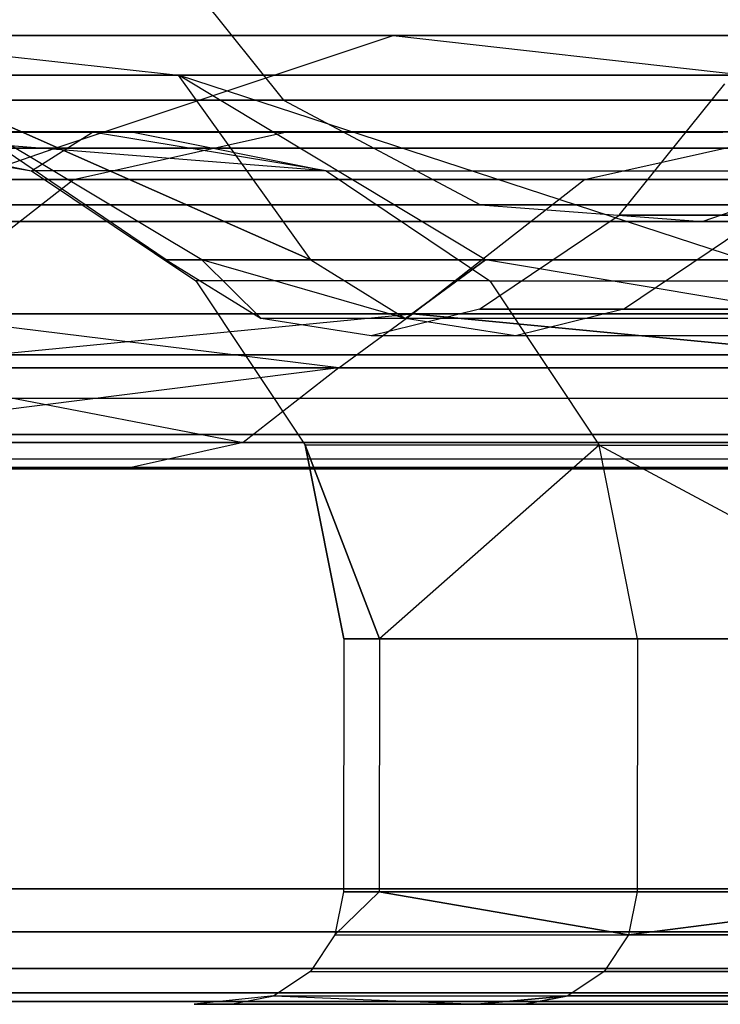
# Model space of a CAD drawing. Extents: x -172 to 172, y -29 to 28.
# Tile 9 of 256: x -163.52 to -162.27, y -7.51 to -5.76. Entities that reach past the tile are written whole.
import ezdxf

# ---------------------------------------------------------------- set-up
doc = ezdxf.new("R2010")
doc.units = 0
doc.header["$LTSCALE"] = 25.4
doc.layers.get('0').update_dxf_attribs({"linetype": 'CONTINUOUS'})

# ---------------------------------------------------------------- blocks, each defined once
blk = doc.blocks.new('RYFLO_AURA_STL')
at = {"color": 0}
for p, q in [((-163.2968, -5.5895, -1211.0632), (-163.0468, -5.9011, -1211.1125)), ((-163.2968, -5.5895, -1211.0632), (-163.0468, -5.9011, -1211.1125)), ((-163.2968, -5.5895, -1275.437), (-163.0468, -5.9011, -1275.3877)), ((-163.2968, -5.5895, -1275.437), (-163.0468, -5.9011, -1275.3877)), ((-162.8519, -5.7862, -1220.4653), (-163.8664, -5.7862, -1229.551)), ((-163.8664, -5.7862, -1229.551), (-163.2337, -5.8567, -1229.6039)), ((-163.8664, -5.7862, -1229.551), (-163.2337, -5.8567, -1229.6039)), ((-163.8664, -5.7862, -1256.9492), (-163.2337, -5.8567, -1256.8964)), ((-163.8664, -5.7862, -1256.9492), (-163.2337, -5.8567, -1256.8964)), ((-163.8664, -5.7862, -1256.9492), (-162.8519, -5.7862, -1266.0349)), ((-162.8519, -5.7862, -1220.4653), (-163.8664, -5.7862, -1229.551)), ((-163.8664, -5.7862, -1256.9492), (-162.8519, -5.7862, -1266.0349)), ((-163.4527, -5.9863, -1220.3813), (-162.8519, -5.7862, -1220.4653)), ((-163.4527, -5.9863, -1220.3813), (-162.8519, -5.7862, -1220.4653)), ((-163.4527, -5.9863, -1266.1189), (-162.8519, -5.7862, -1266.0349)), ((-163.4527, -5.9863, -1266.1189), (-162.8519, -5.7862, -1266.0349)), ((-161.3339, -5.7862, -1211.4502), (-162.8519, -5.7862, -1220.4653)), ((-162.8519, -5.7862, -1220.4653), (-162.223, -5.8567, -1220.5533)), ((-162.8519, -5.7862, -1220.4653), (-162.223, -5.8567, -1220.5533)), ((-162.8519, -5.7862, -1266.0349), (-162.223, -5.8567, -1265.9469)), ((-162.8519, -5.7862, -1266.0349), (-162.223, -5.8567, -1265.9469)), ((-162.8519, -5.7862, -1266.0349), (-161.3339, -5.7862, -1275.05)), ((-161.3339, -5.7862, -1211.4502), (-162.8519, -5.7862, -1220.4653)), ((-162.8519, -5.7862, -1266.0349), (-161.3339, -5.7862, -1275.05)), ((-162.9983, -6.1851, -1252.4039), (-163.7398, -5.8567, -1247.8036)), ((-163.7398, -5.8567, -1247.8036), (-163.2337, -5.8567, -1256.8964)), ((-163.2337, -5.8567, -1229.6039), (-163.7398, -5.8567, -1238.6967)), ((-163.7398, -5.8567, -1238.6967), (-162.9983, -6.1851, -1234.0963)), ((-163.192, -6.1851, -1247.7883), (-163.7398, -5.8567, -1247.8036)), ((-162.9983, -6.1851, -1252.4039), (-163.7398, -5.8567, -1247.8036)), ((-163.192, -6.1851, -1247.7883), (-163.7398, -5.8567, -1247.8036)), ((-163.2551, -6.1851, -1243.2501), (-163.7398, -5.8567, -1247.8036)), ((-163.2551, -6.1851, -1243.2501), (-163.7398, -5.8567, -1247.8036)), ((-163.2551, -6.1851, -1243.2501), (-163.7398, -5.8567, -1238.6967)), ((-163.2551, -6.1851, -1243.2501), (-163.7398, -5.8567, -1238.6967)), ((-163.192, -6.1851, -1238.7119), (-163.7398, -5.8567, -1238.6967)), ((-163.192, -6.1851, -1238.7119), (-163.7398, -5.8567, -1238.6967)), ((-163.7398, -5.8567, -1238.6967), (-162.9983, -6.1851, -1234.0963)), ((-163.2337, -5.8567, -1229.6039), (-163.7398, -5.8567, -1238.6967)), ((-163.7398, -5.8567, -1247.8036), (-163.2337, -5.8567, -1256.8964)), ((-162.2286, -6.1851, -1261.5289), (-163.2337, -5.8567, -1256.8964)), ((-163.2337, -5.8567, -1256.8964), (-162.223, -5.8567, -1265.9469)), ((-162.6876, -6.1851, -1256.8507), (-163.2337, -5.8567, -1256.8964)), ((-162.2286, -6.1851, -1261.5289), (-163.2337, -5.8567, -1256.8964)), ((-162.6876, -6.1851, -1256.8507), (-163.2337, -5.8567, -1256.8964)), ((-162.9983, -6.1851, -1252.4039), (-163.2337, -5.8567, -1256.8964)), ((-162.9983, -6.1851, -1252.4039), (-163.2337, -5.8567, -1256.8964)), ((-162.9983, -6.1851, -1234.0963), (-163.2337, -5.8567, -1229.6039)), ((-162.6876, -6.1851, -1229.6495), (-163.2337, -5.8567, -1229.6039)), ((-162.9983, -6.1851, -1234.0963), (-163.2337, -5.8567, -1229.6039)), ((-162.6876, -6.1851, -1229.6495), (-163.2337, -5.8567, -1229.6039)), ((-162.2286, -6.1851, -1224.9713), (-163.2337, -5.8567, -1229.6039)), ((-162.2286, -6.1851, -1224.9713), (-163.2337, -5.8567, -1229.6039)), ((-162.223, -5.8567, -1220.5533), (-163.2337, -5.8567, -1229.6039)), ((-162.223, -5.8567, -1220.5533), (-163.2337, -5.8567, -1229.6039)), ((-163.2337, -5.8567, -1256.8964), (-162.223, -5.8567, -1265.9469)), ((-162.4503, -6.1053, -1243.2501), (-162.2626, -5.8721, -1243.2501)), ((-162.4503, -6.1053, -1243.2501), (-162.2626, -5.8721, -1243.2501)), ((-163.0468, -5.9011, -1211.1125), (-164.5808, -5.9011, -1220.2235)), ((-164.5808, -5.9011, -1266.2767), (-163.0468, -5.9011, -1275.3877)), ((-163.0468, -5.9011, -1211.1125), (-164.5808, -5.9011, -1220.2235)), ((-164.5808, -5.9011, -1266.2767), (-163.0468, -5.9011, -1275.3877)), ((-161.0087, -5.9011, -1202.101), (-163.0468, -5.9011, -1211.1125)), ((-163.0468, -5.9011, -1211.1125), (-162.6965, -6.0869, -1211.1815)), ((-163.0468, -5.9011, -1211.1125), (-162.6965, -6.0869, -1211.1815)), ((-163.0468, -5.9011, -1275.3877), (-162.6965, -6.0869, -1275.3187)), ((-163.0468, -5.9011, -1275.3877), (-161.0087, -5.9011, -1284.3993)), ((-163.0468, -5.9011, -1275.3877), (-162.6965, -6.0869, -1275.3187)), ((-161.0087, -5.9011, -1202.101), (-163.0468, -5.9011, -1211.1125)), ((-163.0468, -5.9011, -1275.3877), (-161.0087, -5.9011, -1284.3993)), ((-163.9045, -5.9579, -1243.2501), (-163.4946, -6.0267, -1247.8787)), ((-163.9045, -5.9579, -1243.2501), (-163.4946, -6.0267, -1247.8787)), ((-163.9045, -5.9579, -1243.2501), (-163.4946, -6.0267, -1238.6216)), ((-163.9045, -5.9579, -1243.2501), (-163.4946, -6.0267, -1238.6216)), ((-163.8389, -5.9579, -1247.8884), (-163.3864, -5.9579, -1256.2723)), ((-163.3864, -5.9579, -1230.2279), (-163.8389, -5.9579, -1238.6118)), ((-163.8389, -5.9579, -1247.8884), (-163.3864, -5.9579, -1256.2723)), ((-163.8389, -5.9579, -1247.8884), (-163.4946, -6.0267, -1247.8787)), ((-162.9709, -6.0267, -1229.3793), (-163.8389, -5.9579, -1238.6118)), ((-163.3864, -5.9579, -1230.2279), (-163.8389, -5.9579, -1238.6118)), ((-163.8389, -5.9579, -1247.8884), (-163.4946, -6.0267, -1247.8787)), ((-163.8389, -5.9579, -1238.6118), (-163.4946, -6.0267, -1238.6216)), ((-163.8389, -5.9579, -1238.6118), (-163.4946, -6.0267, -1238.6216)), ((-162.9709, -6.0267, -1229.3793), (-163.8389, -5.9579, -1238.6118)), ((-163.6889, -5.9577, -1256.2965), (-163.0408, -5.9577, -1262.7938)), ((-163.0408, -5.9577, -1223.7064), (-163.6889, -5.9577, -1230.2037)), ((-163.0408, -5.9577, -1223.7064), (-163.6889, -5.9577, -1230.2037)), ((-163.6889, -5.9577, -1256.2965), (-163.0408, -5.9577, -1262.7938)), ((-163.4946, -6.0267, -1247.8787), (-163.3864, -5.9579, -1256.2723)), ((-163.4946, -6.0267, -1247.8787), (-163.3864, -5.9579, -1256.2723)), ((-163.4199, -6.0424, -1262.8394), (-163.0408, -5.9577, -1262.7938)), ((-163.4199, -6.0424, -1262.8394), (-163.0408, -5.9577, -1262.7938)), ((-163.4199, -6.0424, -1223.6609), (-163.0408, -5.9577, -1223.7064)), ((-163.4199, -6.0424, -1223.6609), (-163.0408, -5.9577, -1223.7064)), ((-163.3864, -5.9579, -1256.2723), (-163.314, -5.9579, -1257.1501)), ((-163.314, -5.9579, -1229.3501), (-163.3864, -5.9579, -1230.2279)), ((-163.314, -5.9579, -1229.3501), (-163.3864, -5.9579, -1230.2279)), ((-162.9709, -6.0267, -1229.3793), (-163.3864, -5.9579, -1230.2279)), ((-162.9709, -6.0267, -1229.3793), (-163.3864, -5.9579, -1230.2279)), ((-162.9709, -6.0267, -1257.121), (-163.3864, -5.9579, -1256.2723)), ((-162.9709, -6.0267, -1257.121), (-163.3864, -5.9579, -1256.2723)), ((-163.3864, -5.9579, -1256.2723), (-163.314, -5.9579, -1257.1501)), ((-163.314, -5.9579, -1257.1501), (-162.2661, -5.9579, -1266.3674)), ((-162.2661, -5.9579, -1220.1328), (-163.314, -5.9579, -1229.3501)), ((-163.314, -5.9579, -1229.3501), (-162.9709, -6.0267, -1229.3793)), ((-163.314, -5.9579, -1257.1501), (-162.2661, -5.9579, -1266.3674)), ((-163.314, -5.9579, -1257.1501), (-162.9709, -6.0267, -1257.121)), ((-163.314, -5.9579, -1257.1501), (-162.9709, -6.0267, -1257.121)), ((-163.314, -5.9579, -1229.3501), (-162.9709, -6.0267, -1229.3793)), ((-162.2661, -5.9579, -1220.1328), (-163.314, -5.9579, -1229.3501)), ((-163.0408, -5.9577, -1262.7938), (-162.1349, -5.9577, -1269.2604)), ((-162.1349, -5.9577, -1217.2399), (-163.0408, -5.9577, -1223.7064)), ((-162.1349, -5.9577, -1217.2399), (-163.0408, -5.9577, -1223.7064)), ((-163.0408, -5.9577, -1262.7938), (-162.1349, -5.9577, -1269.2604)), ((-162.5119, -6.0424, -1269.3208), (-162.1349, -5.9577, -1269.2604)), ((-162.5119, -6.0424, -1269.3208), (-162.1349, -5.9577, -1269.2604)), ((-162.5119, -6.0424, -1217.1794), (-162.1349, -5.9577, -1217.2399)), ((-162.5119, -6.0424, -1217.1794), (-162.1349, -5.9577, -1217.2399)), ((-164.471, -5.9863, -1229.5005), (-163.4527, -5.9863, -1220.3813)), ((-163.4527, -5.9863, -1266.1189), (-164.471, -5.9863, -1256.9998)), ((-164.471, -5.9863, -1229.5005), (-163.4527, -5.9863, -1220.3813)), ((-163.4527, -5.9863, -1266.1189), (-164.471, -5.9863, -1256.9998)), ((-163.8297, -6.117, -1220.3286), (-163.4527, -5.9863, -1220.3813)), ((-163.8297, -6.117, -1220.3286), (-163.4527, -5.9863, -1220.3813)), ((-163.8297, -6.117, -1266.1716), (-163.4527, -5.9863, -1266.1189)), ((-163.8297, -6.117, -1266.1716), (-163.4527, -5.9863, -1266.1189)), ((-163.4527, -5.9863, -1220.3813), (-161.9292, -5.9863, -1211.3328)), ((-161.9292, -5.9863, -1275.1675), (-163.4527, -5.9863, -1266.1189)), ((-163.4527, -5.9863, -1220.3813), (-161.9292, -5.9863, -1211.3328)), ((-161.9292, -5.9863, -1275.1675), (-163.4527, -5.9863, -1266.1189)), ((-162.3027, -6.117, -1211.2592), (-161.9292, -5.9863, -1211.3328)), ((-162.3027, -6.117, -1211.2592), (-161.9292, -5.9863, -1211.3328)), ((-162.3027, -6.117, -1275.2411), (-161.9292, -5.9863, -1275.1675)), ((-162.3027, -6.117, -1275.2411), (-161.9292, -5.9863, -1275.1675)), ((-162.9709, -6.0267, -1257.121), (-163.4946, -6.0267, -1247.8787)), ((-163.4946, -6.0267, -1247.8787), (-163.2029, -6.222, -1247.8705)), ((-162.9709, -6.0267, -1257.121), (-163.4946, -6.0267, -1247.8787)), ((-163.4946, -6.0267, -1238.6216), (-163.4946, -6.0267, -1247.8787)), ((-163.4946, -6.0267, -1238.6216), (-163.4946, -6.0267, -1247.8787)), ((-163.4946, -6.0267, -1238.6216), (-163.2029, -6.222, -1238.6298)), ((-163.4946, -6.0267, -1247.8787), (-163.2029, -6.222, -1247.8705)), ((-162.9709, -6.0267, -1229.3793), (-163.4946, -6.0267, -1238.6216)), ((-162.9709, -6.0267, -1229.3793), (-163.4946, -6.0267, -1238.6216)), ((-163.4946, -6.0267, -1238.6216), (-163.2029, -6.222, -1238.6298)), ((-162.9709, -6.0267, -1257.121), (-161.9251, -6.0267, -1266.3188)), ((-162.9709, -6.0267, -1257.121), (-161.9251, -6.0267, -1266.3188)), ((-162.9709, -6.0267, -1257.121), (-162.6801, -6.222, -1257.0962)), ((-162.9709, -6.0267, -1257.121), (-162.6801, -6.222, -1257.0962)), ((-162.9709, -6.0267, -1229.3793), (-162.6801, -6.222, -1229.4041)), ((-162.9709, -6.0267, -1229.3793), (-162.6801, -6.222, -1229.4041)), ((-162.9709, -6.0267, -1229.3793), (-161.9251, -6.0267, -1220.1814)), ((-162.9709, -6.0267, -1229.3793), (-161.9251, -6.0267, -1220.1814)), ((-164.0695, -6.0424, -1256.3268), (-163.4199, -6.0424, -1262.8394)), ((-163.4199, -6.0424, -1223.6609), (-164.0695, -6.0424, -1230.1735)), ((-164.0695, -6.0424, -1256.3268), (-163.4199, -6.0424, -1262.8394)), ((-163.4199, -6.0424, -1223.6609), (-164.0695, -6.0424, -1230.1735)), ((-163.7275, -6.281, -1262.8762), (-163.4199, -6.0424, -1262.8394)), ((-163.7275, -6.281, -1262.8762), (-163.4199, -6.0424, -1262.8394)), ((-163.7275, -6.281, -1223.624), (-163.4199, -6.0424, -1223.6609)), ((-163.7275, -6.281, -1223.624), (-163.4199, -6.0424, -1223.6609)), ((-163.4199, -6.0424, -1262.8394), (-162.5119, -6.0424, -1269.3208)), ((-162.5119, -6.0424, -1217.1794), (-163.4199, -6.0424, -1223.6609)), ((-163.4199, -6.0424, -1262.8394), (-162.5119, -6.0424, -1269.3208)), ((-162.5119, -6.0424, -1217.1794), (-163.4199, -6.0424, -1223.6609)), ((-162.8178, -6.281, -1269.3699), (-162.5119, -6.0424, -1269.3208)), ((-162.8178, -6.281, -1269.3699), (-162.5119, -6.0424, -1269.3208)), ((-162.8178, -6.281, -1217.1304), (-162.5119, -6.0424, -1217.1794)), ((-162.8178, -6.281, -1217.1304), (-162.5119, -6.0424, -1217.1794)), ((-162.5119, -6.0424, -1269.3208), (-161.3469, -6.0424, -1275.7611)), ((-161.3469, -6.0424, -1210.7391), (-162.5119, -6.0424, -1217.1794)), ((-162.5119, -6.0424, -1269.3208), (-161.3469, -6.0424, -1275.7611)), ((-161.3469, -6.0424, -1210.7391), (-162.5119, -6.0424, -1217.1794)), ((-162.6965, -6.0869, -1211.1815), (-164.2272, -6.0869, -1220.2729)), ((-164.2272, -6.0869, -1266.2273), (-162.6965, -6.0869, -1275.3187)), ((-162.6965, -6.0869, -1211.1815), (-164.2272, -6.0869, -1220.2729)), ((-164.2272, -6.0869, -1266.2273), (-162.6965, -6.0869, -1275.3187)), ((-160.6628, -6.0869, -1202.1893), (-162.6965, -6.0869, -1211.1815)), ((-162.6965, -6.0869, -1211.1815), (-162.3027, -6.117, -1211.2592)), ((-162.6965, -6.0869, -1211.1815), (-162.3027, -6.117, -1211.2592)), ((-162.6965, -6.0869, -1275.3187), (-162.3027, -6.117, -1275.2411)), ((-162.6965, -6.0869, -1275.3187), (-160.6628, -6.0869, -1284.3109)), ((-162.6965, -6.0869, -1275.3187), (-162.3027, -6.117, -1275.2411)), ((-160.6628, -6.0869, -1202.1893), (-162.6965, -6.0869, -1211.1815)), ((-162.6965, -6.0869, -1275.3187), (-160.6628, -6.0869, -1284.3109)), ((-162.6986, -6.2726, -1243.2501), (-162.4503, -6.1053, -1243.2501)), ((-162.6986, -6.2726, -1243.2501), (-162.4503, -6.1053, -1243.2501)), ((-162.1947, -6.1053, -1234.1415), (-162.4503, -6.1053, -1243.2501)), ((-162.4503, -6.1053, -1243.2501), (-162.1947, -6.1053, -1252.3588)), ((-162.1947, -6.1053, -1234.1415), (-162.4503, -6.1053, -1243.2501)), ((-162.4503, -6.1053, -1243.2501), (-162.1947, -6.1053, -1252.3588)), ((-162.4427, -6.2726, -1234.1276), (-162.1947, -6.1053, -1234.1415)), ((-162.4427, -6.2726, -1234.1276), (-162.1947, -6.1053, -1234.1415)), ((-162.4427, -6.2726, -1252.3727), (-162.1947, -6.1053, -1252.3588)), ((-162.4427, -6.2726, -1252.3727), (-162.1947, -6.1053, -1252.3588)), ((-162.3027, -6.117, -1211.2592), (-163.8297, -6.117, -1220.3286)), ((-163.8297, -6.117, -1266.1716), (-162.3027, -6.117, -1275.2411)), ((-162.3027, -6.117, -1211.2592), (-163.8297, -6.117, -1220.3286)), ((-163.8297, -6.117, -1266.1716), (-162.3027, -6.117, -1275.2411)), ((-160.274, -6.117, -1202.2887), (-162.3027, -6.117, -1211.2592)), ((-162.3027, -6.117, -1275.2411), (-160.274, -6.117, -1284.2115)), ((-160.274, -6.117, -1202.2887), (-162.3027, -6.117, -1211.2592)), ((-162.3027, -6.117, -1275.2411), (-160.274, -6.117, -1284.2115)), ((-163.192, -6.1851, -1247.7883), (-163.2551, -6.1851, -1243.2501)), ((-163.2551, -6.1851, -1243.2501), (-163.192, -6.1851, -1238.7119)), ((-163.2551, -6.1851, -1243.2501), (-163.192, -6.1851, -1238.7119)), ((-163.2551, -6.1851, -1243.2501), (-163.0867, -6.2895, -1243.2501)), ((-163.192, -6.1851, -1247.7883), (-163.2551, -6.1851, -1243.2501)), ((-163.2551, -6.1851, -1243.2501), (-163.0867, -6.2895, -1243.2501)), ((-162.9983, -6.1851, -1252.4039), (-163.192, -6.1851, -1247.7883)), ((-163.192, -6.1851, -1238.7119), (-162.9983, -6.1851, -1234.0963)), ((-163.0867, -6.2895, -1243.2501), (-163.192, -6.1851, -1238.7119)), ((-162.9983, -6.1851, -1252.4039), (-163.192, -6.1851, -1247.7883)), ((-162.8301, -6.2895, -1252.3944), (-163.192, -6.1851, -1247.7883)), ((-163.192, -6.1851, -1247.7883), (-163.0867, -6.2895, -1243.2501)), ((-163.192, -6.1851, -1247.7883), (-163.0867, -6.2895, -1243.2501)), ((-162.8301, -6.2895, -1252.3944), (-163.192, -6.1851, -1247.7883)), ((-162.8301, -6.2895, -1234.1058), (-163.192, -6.1851, -1238.7119)), ((-163.0867, -6.2895, -1243.2501), (-163.192, -6.1851, -1238.7119)), ((-162.8301, -6.2895, -1234.1058), (-163.192, -6.1851, -1238.7119)), ((-163.192, -6.1851, -1238.7119), (-162.9983, -6.1851, -1234.0963)), ((-162.6876, -6.1851, -1256.8507), (-162.9983, -6.1851, -1252.4039)), ((-162.9983, -6.1851, -1234.0963), (-162.6876, -6.1851, -1229.6495)), ((-162.9983, -6.1851, -1234.0963), (-162.6876, -6.1851, -1229.6495)), ((-162.9983, -6.1851, -1234.0963), (-162.8301, -6.2895, -1234.1058)), ((-162.9983, -6.1851, -1252.4039), (-162.8301, -6.2895, -1252.3944)), ((-162.6876, -6.1851, -1256.8507), (-162.9983, -6.1851, -1252.4039)), ((-162.9983, -6.1851, -1252.4039), (-162.8301, -6.2895, -1252.3944)), ((-162.9983, -6.1851, -1234.0963), (-162.8301, -6.2895, -1234.1058)), ((-162.8301, -6.2895, -1234.1058), (-162.6876, -6.1851, -1229.6495)), ((-162.6876, -6.1851, -1256.8507), (-162.8301, -6.2895, -1252.3944)), ((-162.6876, -6.1851, -1256.8507), (-162.8301, -6.2895, -1252.3944)), ((-162.8301, -6.2895, -1234.1058), (-162.6876, -6.1851, -1229.6495)), ((-162.2286, -6.1851, -1261.5289), (-162.6876, -6.1851, -1256.8507)), ((-162.6876, -6.1851, -1229.6495), (-162.2286, -6.1851, -1224.9713)), ((-162.2286, -6.1851, -1261.5289), (-162.6876, -6.1851, -1256.8507)), ((-162.0612, -6.2895, -1261.51), (-162.6876, -6.1851, -1256.8507)), ((-162.0612, -6.2895, -1261.51), (-162.6876, -6.1851, -1256.8507)), ((-162.0612, -6.2895, -1224.9902), (-162.6876, -6.1851, -1229.6495)), ((-162.0612, -6.2895, -1224.9902), (-162.6876, -6.1851, -1229.6495)), ((-162.6876, -6.1851, -1229.6495), (-162.2286, -6.1851, -1224.9713)), ((-162.6801, -6.222, -1257.0962), (-163.2029, -6.222, -1247.8705)), ((-163.2029, -6.222, -1247.8705), (-163.0081, -6.5142, -1247.8649)), ((-162.6801, -6.222, -1257.0962), (-163.2029, -6.222, -1247.8705)), ((-163.2029, -6.222, -1238.6298), (-163.2029, -6.222, -1247.8705)), ((-163.2029, -6.222, -1238.6298), (-163.2029, -6.222, -1247.8705)), ((-163.2029, -6.222, -1238.6298), (-163.0081, -6.5142, -1238.6354)), ((-163.2029, -6.222, -1247.8705), (-163.0081, -6.5142, -1247.8649)), ((-162.6801, -6.222, -1229.4041), (-163.2029, -6.222, -1238.6298)), ((-162.6801, -6.222, -1229.4041), (-163.2029, -6.222, -1238.6298)), ((-163.2029, -6.222, -1238.6298), (-163.0081, -6.5142, -1238.6354)), ((-162.6801, -6.222, -1257.0962), (-161.6362, -6.222, -1266.2777)), ((-162.6801, -6.222, -1257.0962), (-161.6362, -6.222, -1266.2777)), ((-162.6801, -6.222, -1257.0962), (-162.486, -6.5142, -1257.0797)), ((-162.6801, -6.222, -1257.0962), (-162.486, -6.5142, -1257.0797)), ((-162.6801, -6.222, -1229.4041), (-162.486, -6.5142, -1229.4205)), ((-162.6801, -6.222, -1229.4041), (-162.486, -6.5142, -1229.4205)), ((-162.6801, -6.222, -1229.4041), (-161.6362, -6.222, -1220.2225)), ((-162.6801, -6.222, -1229.4041), (-161.6362, -6.222, -1220.2225)), ((-163.8072, -6.3772, -1223.6145), (-162.8178, -6.281, -1217.1304)), ((-163.8072, -6.3772, -1223.6145), (-162.8178, -6.281, -1217.1304)), ((-162.9487, -6.3772, -1269.0587), (-163.7275, -6.281, -1262.8762)), ((-163.7275, -6.281, -1262.8762), (-162.8178, -6.281, -1269.3699)), ((-162.9487, -6.3772, -1269.0587), (-163.7275, -6.281, -1262.8762)), ((-162.8178, -6.281, -1217.1304), (-163.7275, -6.281, -1223.624)), ((-163.7275, -6.281, -1262.8762), (-162.8178, -6.281, -1269.3699)), ((-162.8178, -6.281, -1217.1304), (-163.7275, -6.281, -1223.624)), ((-162.9487, -6.3772, -1269.0587), (-162.8178, -6.281, -1269.3699)), ((-162.9487, -6.3772, -1269.0587), (-162.8178, -6.281, -1269.3699)), ((-162.9487, -6.3772, -1217.4415), (-162.8178, -6.281, -1217.1304)), ((-162.9487, -6.3772, -1217.4415), (-162.8178, -6.281, -1217.1304)), ((-162.6986, -6.2726, -1243.2501), (-162.891, -6.3202, -1243.2501)), ((-162.6986, -6.2726, -1243.2501), (-162.891, -6.3202, -1243.2501)), ((-161.8098, -6.3772, -1275.4362), (-162.8178, -6.281, -1269.3699)), ((-162.8178, -6.281, -1269.3699), (-161.6507, -6.281, -1275.8223)), ((-161.8098, -6.3772, -1275.4362), (-162.8178, -6.281, -1269.3699)), ((-161.6507, -6.281, -1210.678), (-162.8178, -6.281, -1217.1304)), ((-162.8178, -6.281, -1217.1304), (-161.8098, -6.3772, -1211.0641)), ((-162.8178, -6.281, -1217.1304), (-161.8098, -6.3772, -1211.0641)), ((-162.8178, -6.281, -1269.3699), (-161.6507, -6.281, -1275.8223)), ((-161.6507, -6.281, -1210.678), (-162.8178, -6.281, -1217.1304)), ((-162.4427, -6.2726, -1252.3727), (-162.6986, -6.2726, -1243.2501)), ((-162.6986, -6.2726, -1243.2501), (-162.4427, -6.2726, -1234.1276)), ((-162.6986, -6.2726, -1243.2501), (-162.4427, -6.2726, -1234.1276)), ((-162.4427, -6.2726, -1252.3727), (-162.6986, -6.2726, -1243.2501)), ((-162.4427, -6.2726, -1252.3727), (-162.6347, -6.3202, -1252.3835)), ((-162.4427, -6.2726, -1252.3727), (-162.6347, -6.3202, -1252.3835)), ((-162.4427, -6.2726, -1234.1276), (-162.6347, -6.3202, -1234.1167)), ((-162.4427, -6.2726, -1234.1276), (-162.6347, -6.3202, -1234.1167)), ((-161.6756, -6.2726, -1261.4666), (-162.4427, -6.2726, -1252.3727)), ((-162.4427, -6.2726, -1234.1276), (-161.6756, -6.2726, -1225.0337)), ((-162.4427, -6.2726, -1234.1276), (-161.6756, -6.2726, -1225.0337)), ((-161.6756, -6.2726, -1261.4666), (-162.4427, -6.2726, -1252.3727)), ((-162.8301, -6.2895, -1252.3944), (-163.0867, -6.2895, -1243.2501)), ((-162.8301, -6.2895, -1252.3944), (-163.0867, -6.2895, -1243.2501)), ((-162.891, -6.3202, -1243.2501), (-163.0867, -6.2895, -1243.2501)), ((-162.8301, -6.2895, -1234.1058), (-163.0867, -6.2895, -1243.2501)), ((-162.891, -6.3202, -1243.2501), (-163.0867, -6.2895, -1243.2501)), ((-162.8301, -6.2895, -1234.1058), (-163.0867, -6.2895, -1243.2501)), ((-162.0612, -6.2895, -1261.51), (-162.8301, -6.2895, -1252.3944)), ((-162.0612, -6.2895, -1261.51), (-162.8301, -6.2895, -1252.3944)), ((-162.6347, -6.3202, -1252.3835), (-162.8301, -6.2895, -1252.3944)), ((-162.6347, -6.3202, -1252.3835), (-162.8301, -6.2895, -1252.3944)), ((-162.6347, -6.3202, -1234.1167), (-162.8301, -6.2895, -1234.1058)), ((-162.0612, -6.2895, -1224.9902), (-162.8301, -6.2895, -1234.1058)), ((-162.6347, -6.3202, -1234.1167), (-162.8301, -6.2895, -1234.1058)), ((-162.0612, -6.2895, -1224.9902), (-162.8301, -6.2895, -1234.1058)), ((-162.6347, -6.3202, -1252.3835), (-162.891, -6.3202, -1243.2501)), ((-162.6347, -6.3202, -1252.3835), (-162.891, -6.3202, -1243.2501)), ((-162.6347, -6.3202, -1234.1167), (-162.891, -6.3202, -1243.2501)), ((-162.6347, -6.3202, -1234.1167), (-162.891, -6.3202, -1243.2501)), ((-161.8667, -6.3202, -1261.4882), (-162.6347, -6.3202, -1252.3835)), ((-161.8667, -6.3202, -1261.4882), (-162.6347, -6.3202, -1252.3835)), ((-161.8667, -6.3202, -1225.0121), (-162.6347, -6.3202, -1234.1167)), ((-161.8667, -6.3202, -1225.0121), (-162.6347, -6.3202, -1234.1167)), ((-161.2108, -6.354, -1192.3521), (-163.7903, -6.354, -1201.39)), ((-163.7903, -6.354, -1285.1102), (-161.2108, -6.354, -1294.1482)), ((-163.7903, -6.354, -1285.1102), (-161.2108, -6.354, -1294.1482)), ((-161.2108, -6.354, -1192.3521), (-163.7903, -6.354, -1201.39)), ((-162.9487, -6.3772, -1217.4415), (-164.0073, -6.5098, -1223.8386)), ((-162.9487, -6.3772, -1217.4415), (-164.0073, -6.5098, -1223.8386)), ((-163.8072, -6.3772, -1262.8857), (-163.1187, -6.5098, -1269.0856)), ((-163.8072, -6.3772, -1262.8857), (-163.1187, -6.5098, -1269.0856)), ((-163.8072, -6.3772, -1262.8857), (-162.9487, -6.3772, -1269.0587)), ((-162.9487, -6.3772, -1217.4415), (-163.8072, -6.3772, -1223.6145)), ((-163.8072, -6.3772, -1262.8857), (-162.9487, -6.3772, -1269.0587)), ((-162.9487, -6.3772, -1217.4415), (-163.8072, -6.3772, -1223.6145)), ((-162.9487, -6.3772, -1269.0587), (-163.1187, -6.5098, -1269.0856)), ((-162.9487, -6.3772, -1269.0587), (-163.1187, -6.5098, -1269.0856)), ((-162.9487, -6.3772, -1217.4415), (-163.1187, -6.5098, -1217.4147)), ((-162.9487, -6.3772, -1217.4415), (-163.1187, -6.5098, -1217.4147)), ((-162.9487, -6.3772, -1269.0587), (-161.8098, -6.3772, -1275.4362)), ((-161.8098, -6.3772, -1211.0641), (-162.9487, -6.3772, -1217.4415)), ((-162.9487, -6.3772, -1269.0587), (-161.8098, -6.3772, -1275.4362)), ((-161.8098, -6.3772, -1211.0641), (-162.9487, -6.3772, -1217.4415)), ((-163.7756, -6.4306, -1201.3938), (-161.1963, -6.4306, -1192.3567)), ((-163.7756, -6.4306, -1285.1064), (-161.1963, -6.4306, -1294.1436)), ((-163.7756, -6.4306, -1201.3938), (-161.1963, -6.4306, -1192.3567)), ((-163.7756, -6.4306, -1285.1064), (-161.1963, -6.4306, -1294.1436)), ((-163.1187, -6.5098, -1217.4147), (-164.0073, -6.5098, -1223.8386)), ((-164.0073, -6.5098, -1262.6616), (-163.1187, -6.5098, -1269.0856)), ((-164.0073, -6.5098, -1262.6616), (-163.1187, -6.5098, -1269.0856)), ((-163.1187, -6.5098, -1217.4147), (-164.0073, -6.5098, -1223.8386)), ((-161.155, -6.4955, -1192.3698), (-163.7336, -6.4955, -1201.4045)), ((-161.155, -6.4955, -1192.3698), (-163.7336, -6.4955, -1201.4045)), ((-163.7336, -6.4955, -1285.0957), (-161.155, -6.4955, -1294.1305)), ((-163.7336, -6.4955, -1285.0957), (-161.155, -6.4955, -1294.1305)), ((-163.1187, -6.5098, -1217.4147), (-163.3282, -6.5568, -1217.3815)), ((-163.1187, -6.5098, -1217.4147), (-163.3282, -6.5568, -1217.3815)), ((-163.1187, -6.5098, -1269.0856), (-163.3282, -6.5568, -1269.1188)), ((-163.1187, -6.5098, -1269.0856), (-163.3282, -6.5568, -1269.1188)), ((-161.9787, -6.5098, -1211.0305), (-163.1187, -6.5098, -1217.4147)), ((-163.1187, -6.5098, -1269.0856), (-161.9787, -6.5098, -1275.4697)), ((-163.1187, -6.5098, -1269.0856), (-161.9787, -6.5098, -1275.4697)), ((-161.9787, -6.5098, -1211.0305), (-163.1187, -6.5098, -1217.4147)), ((-162.9399, -6.8586, -1238.6372), (-163.0081, -6.5142, -1238.6354)), ((-163.0081, -6.5142, -1238.6354), (-162.8763, -6.8586, -1236.7697)), ((-162.8763, -6.8586, -1249.7306), (-163.0081, -6.5142, -1247.8649)), ((-163.0081, -6.5142, -1247.8649), (-162.9399, -6.8586, -1247.863)), ((-162.8763, -6.8586, -1249.7306), (-163.0081, -6.5142, -1247.8649)), ((-162.486, -6.5142, -1257.0797), (-163.0081, -6.5142, -1247.8649)), ((-162.486, -6.5142, -1257.0797), (-163.0081, -6.5142, -1247.8649)), ((-163.0081, -6.5142, -1238.6354), (-163.0081, -6.5142, -1247.8649)), ((-163.0081, -6.5142, -1238.6354), (-163.0081, -6.5142, -1247.8649)), ((-162.9399, -6.8586, -1238.6372), (-163.0081, -6.5142, -1238.6354)), ((-163.0081, -6.5142, -1247.8649), (-162.9399, -6.8586, -1247.863)), ((-162.486, -6.5142, -1229.4205), (-163.0081, -6.5142, -1238.6354)), ((-162.486, -6.5142, -1229.4205), (-163.0081, -6.5142, -1238.6354)), ((-163.0081, -6.5142, -1238.6354), (-162.8763, -6.8586, -1236.7697)), ((-162.486, -6.5142, -1257.0797), (-162.8763, -6.8586, -1249.7306)), ((-162.486, -6.5142, -1257.0797), (-162.8763, -6.8586, -1249.7306)), ((-162.486, -6.5142, -1229.4205), (-162.8763, -6.8586, -1236.7697)), ((-162.486, -6.5142, -1229.4205), (-162.8763, -6.8586, -1236.7697)), ((-162.418, -6.8586, -1229.4263), (-162.486, -6.5142, -1229.4205)), ((-162.486, -6.5142, -1229.4205), (-161.8466, -6.8586, -1223.8495)), ((-162.418, -6.8586, -1257.074), (-162.486, -6.5142, -1257.0797)), ((-162.486, -6.5142, -1257.0797), (-161.4433, -6.5142, -1266.2502)), ((-162.486, -6.5142, -1257.0797), (-161.4433, -6.5142, -1266.2502)), ((-162.486, -6.5142, -1257.0797), (-161.8466, -6.8586, -1262.6508)), ((-162.486, -6.5142, -1257.0797), (-161.8466, -6.8586, -1262.6508)), ((-162.418, -6.8586, -1257.074), (-162.486, -6.5142, -1257.0797)), ((-162.418, -6.8586, -1229.4263), (-162.486, -6.5142, -1229.4205)), ((-162.486, -6.5142, -1229.4205), (-161.8466, -6.8586, -1223.8495)), ((-162.486, -6.5142, -1229.4205), (-161.4433, -6.5142, -1220.25)), ((-162.486, -6.5142, -1229.4205), (-161.4433, -6.5142, -1220.25)), ((-163.6708, -6.5389, -1201.4205), (-161.0932, -6.5389, -1192.3893)), ((-163.6708, -6.5389, -1201.4205), (-161.0932, -6.5389, -1192.3893)), ((-163.6708, -6.5389, -1285.0797), (-161.0932, -6.5389, -1294.111)), ((-163.6708, -6.5389, -1285.0797), (-161.0932, -6.5389, -1294.111)), ((-164.2179, -6.5568, -1262.6866), (-163.3282, -6.5568, -1269.1188)), ((-163.3282, -6.5568, -1217.3815), (-164.2179, -6.5568, -1223.8136)), ((-163.3282, -6.5568, -1217.3815), (-164.2179, -6.5568, -1223.8136)), ((-164.2179, -6.5568, -1262.6866), (-163.3282, -6.5568, -1269.1188)), ((-161.0202, -6.5542, -1192.4122), (-163.5967, -6.5542, -1201.4395)), ((-163.5967, -6.5542, -1285.0608), (-161.0202, -6.5542, -1294.088)), ((-161.0202, -6.5542, -1192.4122), (-163.5967, -6.5542, -1201.4395)), ((-163.5967, -6.5542, -1285.0608), (-161.0202, -6.5542, -1294.088)), ((-163.3282, -6.5568, -1269.1188), (-162.1867, -6.5568, -1275.5111)), ((-162.1867, -6.5568, -1210.9891), (-163.3282, -6.5568, -1217.3815)), ((-162.1867, -6.5568, -1210.9891), (-163.3282, -6.5568, -1217.3815)), ((-163.3282, -6.5568, -1269.1188), (-162.1867, -6.5568, -1275.5111)), ((-162.9399, -6.8586, -1247.863), (-162.9402, -7.3086, -1247.863)), ((-162.9399, -6.8586, -1247.863), (-162.9402, -7.3086, -1247.863)), ((-162.9399, -6.8586, -1238.6372), (-162.9402, -7.3086, -1238.6372)), ((-162.9399, -6.8586, -1238.6372), (-162.9402, -7.3086, -1238.6372)), ((-162.8763, -6.8586, -1236.7697), (-162.9399, -6.8586, -1238.6372)), ((-162.9399, -6.8586, -1247.863), (-162.8763, -6.8586, -1249.7306)), ((-162.9399, -6.8586, -1238.6372), (-162.9399, -6.8586, -1247.863)), ((-162.9399, -6.8586, -1247.863), (-162.8763, -6.8586, -1249.7306)), ((-162.9399, -6.8586, -1238.6372), (-162.9399, -6.8586, -1247.863)), ((-162.8763, -6.8586, -1236.7697), (-162.9399, -6.8586, -1238.6372)), ((-162.8763, -6.8586, -1249.7306), (-162.8766, -7.3086, -1249.7307)), ((-162.8763, -6.8586, -1249.7306), (-162.8766, -7.3086, -1249.7307)), ((-162.8763, -6.8586, -1236.7697), (-162.8766, -7.3086, -1236.7695)), ((-162.8763, -6.8586, -1236.7697), (-162.8766, -7.3086, -1236.7695)), ((-162.8763, -6.8586, -1249.7306), (-162.418, -6.8586, -1257.074)), ((-162.418, -6.8586, -1229.4263), (-162.8763, -6.8586, -1236.7697)), ((-162.8763, -6.8586, -1249.7306), (-162.418, -6.8586, -1257.074)), ((-162.418, -6.8586, -1229.4263), (-162.8763, -6.8586, -1236.7697)), ((-162.418, -6.8586, -1257.074), (-162.4183, -7.3086, -1257.074)), ((-162.418, -6.8586, -1257.074), (-162.4183, -7.3086, -1257.074)), ((-162.418, -6.8586, -1229.4263), (-162.4183, -7.3086, -1229.4263)), ((-162.418, -6.8586, -1229.4263), (-162.4183, -7.3086, -1229.4263)), ((-161.8466, -6.8586, -1223.8495), (-162.418, -6.8586, -1229.4263)), ((-162.418, -6.8586, -1257.074), (-161.8466, -6.8586, -1262.6508)), ((-162.418, -6.8586, -1257.074), (-161.8466, -6.8586, -1262.6508)), ((-161.8466, -6.8586, -1223.8495), (-162.418, -6.8586, -1229.4263)), ((-162.1174, -7.3033, -1294.4343), (-164.7114, -7.3033, -1285.3456)), ((-164.7114, -7.3033, -1201.1547), (-162.1174, -7.3033, -1192.0659)), ((-162.1174, -7.3033, -1294.4343), (-164.7114, -7.3033, -1285.3456)), ((-164.7114, -7.3033, -1201.1547), (-162.1174, -7.3033, -1192.0659)), ((-162.9402, -7.3086, -1247.863), (-162.9555, -7.3851, -1247.8634)), ((-162.9555, -7.3851, -1247.8634), (-162.8766, -7.3086, -1249.7307)), ((-162.9555, -7.3851, -1247.8634), (-162.8766, -7.3086, -1249.7307)), ((-162.9402, -7.3086, -1238.6372), (-162.9555, -7.3851, -1238.6368)), ((-162.9402, -7.3086, -1247.863), (-162.9555, -7.3851, -1247.8634)), ((-162.9555, -7.3851, -1238.6368), (-162.8766, -7.3086, -1236.7695)), ((-162.9555, -7.3851, -1238.6368), (-162.8766, -7.3086, -1236.7695)), ((-162.9402, -7.3086, -1238.6372), (-162.9555, -7.3851, -1238.6368)), ((-162.9402, -7.3086, -1247.863), (-162.8766, -7.3086, -1249.7307)), ((-162.9402, -7.3086, -1238.6372), (-162.9402, -7.3086, -1247.863)), ((-162.8766, -7.3086, -1236.7695), (-162.9402, -7.3086, -1238.6372)), ((-162.9402, -7.3086, -1247.863), (-162.8766, -7.3086, -1249.7307)), ((-162.9402, -7.3086, -1238.6372), (-162.9402, -7.3086, -1247.863)), ((-162.8766, -7.3086, -1236.7695), (-162.9402, -7.3086, -1238.6372)), ((-162.8766, -7.3086, -1249.7307), (-162.4183, -7.3086, -1257.074)), ((-162.4183, -7.3086, -1229.4263), (-162.8766, -7.3086, -1236.7695)), ((-162.4183, -7.3086, -1229.4263), (-162.8766, -7.3086, -1236.7695)), ((-162.4335, -7.3851, -1229.425), (-162.8766, -7.3086, -1236.7695)), ((-162.8766, -7.3086, -1249.7307), (-162.4183, -7.3086, -1257.074)), ((-162.8766, -7.3086, -1249.7307), (-162.4335, -7.3851, -1257.0752)), ((-162.8766, -7.3086, -1249.7307), (-162.4335, -7.3851, -1257.0752)), ((-162.4335, -7.3851, -1229.425), (-162.8766, -7.3086, -1236.7695)), ((-162.4183, -7.3086, -1229.4263), (-162.4335, -7.3851, -1229.425)), ((-162.4183, -7.3086, -1257.074), (-162.4335, -7.3851, -1257.0752)), ((-162.4335, -7.3851, -1257.0752), (-161.8469, -7.3086, -1262.6508)), ((-162.4335, -7.3851, -1257.0752), (-161.8469, -7.3086, -1262.6508)), ((-162.4183, -7.3086, -1257.074), (-162.4335, -7.3851, -1257.0752)), ((-161.8469, -7.3086, -1223.8495), (-162.4335, -7.3851, -1229.425)), ((-162.4183, -7.3086, -1229.4263), (-162.4335, -7.3851, -1229.425)), ((-161.8469, -7.3086, -1223.8495), (-162.4335, -7.3851, -1229.425)), ((-162.4183, -7.3086, -1257.074), (-161.8469, -7.3086, -1262.6508)), ((-161.8469, -7.3086, -1223.8495), (-162.4183, -7.3086, -1229.4263)), ((-162.4183, -7.3086, -1257.074), (-161.8469, -7.3086, -1262.6508)), ((-161.8469, -7.3086, -1223.8495), (-162.4183, -7.3086, -1229.4263)), ((-164.6967, -7.3798, -1285.3419), (-162.1029, -7.3798, -1294.4298)), ((-164.6967, -7.3798, -1285.3419), (-162.1029, -7.3798, -1294.4298)), ((-162.1029, -7.3798, -1192.0704), (-164.6967, -7.3798, -1201.1583)), ((-162.1029, -7.3798, -1192.0704), (-164.6967, -7.3798, -1201.1583)), ((-162.9555, -7.3851, -1247.8634), (-162.9989, -7.45, -1247.8646)), ((-162.9555, -7.3851, -1238.6368), (-162.9989, -7.45, -1238.6356)), ((-162.9555, -7.3851, -1247.8634), (-162.9989, -7.45, -1247.8646)), ((-162.9555, -7.3851, -1238.6368), (-162.9989, -7.45, -1238.6356)), ((-162.9555, -7.3851, -1247.8634), (-162.4335, -7.3851, -1257.0752)), ((-162.9555, -7.3851, -1247.8634), (-162.4335, -7.3851, -1257.0752)), ((-162.9555, -7.3851, -1238.6368), (-162.9555, -7.3851, -1247.8634)), ((-162.9555, -7.3851, -1238.6368), (-162.9555, -7.3851, -1247.8634)), ((-162.9555, -7.3851, -1238.6368), (-162.4335, -7.3851, -1229.425)), ((-162.9555, -7.3851, -1238.6368), (-162.4335, -7.3851, -1229.425)), ((-162.4335, -7.3851, -1257.0752), (-162.4768, -7.45, -1257.079)), ((-162.4335, -7.3851, -1257.0752), (-162.4768, -7.45, -1257.079)), ((-162.4335, -7.3851, -1229.425), (-162.4768, -7.45, -1229.4213)), ((-162.4335, -7.3851, -1229.425), (-162.4768, -7.45, -1229.4213)), ((-162.4335, -7.3851, -1257.0752), (-161.3912, -7.3851, -1266.2428)), ((-162.4335, -7.3851, -1257.0752), (-161.3912, -7.3851, -1266.2428)), ((-161.3912, -7.3851, -1220.2574), (-162.4335, -7.3851, -1229.425)), ((-161.3912, -7.3851, -1220.2574), (-162.4335, -7.3851, -1229.425)), ((-164.6547, -7.4448, -1285.3312), (-162.0616, -7.4448, -1294.4167)), ((-164.6547, -7.4448, -1285.3312), (-162.0616, -7.4448, -1294.4167)), ((-162.0616, -7.4448, -1192.0835), (-164.6547, -7.4448, -1201.1691)), ((-162.0616, -7.4448, -1192.0835), (-164.6547, -7.4448, -1201.1691)), ((-162.9989, -7.45, -1247.8646), (-163.0638, -7.4933, -1247.8665)), ((-162.9989, -7.45, -1238.6356), (-163.0638, -7.4933, -1238.6338)), ((-162.9989, -7.45, -1247.8646), (-163.0638, -7.4933, -1247.8665)), ((-162.9989, -7.45, -1238.6356), (-163.0638, -7.4933, -1238.6338)), ((-162.9989, -7.45, -1247.8646), (-162.4768, -7.45, -1257.079)), ((-162.9989, -7.45, -1247.8646), (-162.4768, -7.45, -1257.079)), ((-162.9989, -7.45, -1238.6356), (-162.9989, -7.45, -1247.8646)), ((-162.9989, -7.45, -1238.6356), (-162.9989, -7.45, -1247.8646)), ((-162.9989, -7.45, -1238.6356), (-162.4768, -7.45, -1229.4213)), ((-162.9989, -7.45, -1238.6356), (-162.4768, -7.45, -1229.4213)), ((-162.4768, -7.45, -1257.079), (-162.5414, -7.4933, -1257.0845)), ((-162.4768, -7.45, -1257.079), (-162.5414, -7.4933, -1257.0845)), ((-162.4768, -7.45, -1229.4213), (-162.5414, -7.4933, -1229.4158)), ((-162.4768, -7.45, -1229.4213), (-162.5414, -7.4933, -1229.4158)), ((-162.4768, -7.45, -1257.079), (-161.4342, -7.45, -1266.2489)), ((-162.4768, -7.45, -1257.079), (-161.4342, -7.45, -1266.2489)), ((-161.4342, -7.45, -1220.2513), (-162.4768, -7.45, -1229.4213)), ((-161.4342, -7.45, -1220.2513), (-162.4768, -7.45, -1229.4213)), ((-164.5919, -7.4882, -1285.3151), (-161.9998, -7.4882, -1294.3972)), ((-164.5919, -7.4882, -1285.3151), (-161.9998, -7.4882, -1294.3972)), ((-161.9998, -7.4882, -1192.103), (-164.5919, -7.4882, -1201.1852)), ((-161.9998, -7.4882, -1192.103), (-164.5919, -7.4882, -1201.1852)), ((-164.5178, -7.5035, -1285.2961), (-161.9268, -7.5035, -1294.3741)), ((-161.9268, -7.5035, -1192.1261), (-164.5178, -7.5035, -1201.2041)), ((-164.5178, -7.5035, -1285.2961), (-161.9268, -7.5035, -1294.3741)), ((-161.9268, -7.5035, -1192.1261), (-164.5178, -7.5035, -1201.2041)), ((-163.0638, -7.4933, -1247.8665), (-163.2057, -7.5085, -1243.2501)), ((-163.0638, -7.4933, -1238.6338), (-163.2057, -7.5085, -1243.2501)), ((-163.0638, -7.4933, -1247.8665), (-163.2057, -7.5085, -1243.2501)), ((-163.0638, -7.4933, -1238.6338), (-163.2057, -7.5085, -1243.2501)), ((-163.2057, -7.5085, -1243.2501), (-163.1403, -7.5085, -1247.8687)), ((-163.1403, -7.5085, -1238.6316), (-163.2057, -7.5085, -1243.2501)), ((-163.2057, -7.5085, -1243.2501), (-163.1403, -7.5085, -1247.8687)), ((-163.1403, -7.5085, -1238.6316), (-163.2057, -7.5085, -1243.2501)), ((-163.1403, -7.5085, -1238.6316), (-163.0638, -7.4933, -1238.6338)), ((-163.1403, -7.5085, -1247.8687), (-163.0638, -7.4933, -1247.8665)), ((-163.1403, -7.5085, -1247.8687), (-163.0638, -7.4933, -1247.8665)), ((-163.1403, -7.5085, -1238.6316), (-163.0638, -7.4933, -1238.6338)), ((-162.7026, -7.5085, -1230.4452), (-163.1403, -7.5085, -1238.6316)), ((-163.1403, -7.5085, -1247.8687), (-162.7026, -7.5085, -1256.0551)), ((-163.1403, -7.5085, -1247.8687), (-162.7026, -7.5085, -1256.0551)), ((-162.7026, -7.5085, -1230.4452), (-163.1403, -7.5085, -1238.6316)), ((-163.0638, -7.4933, -1238.6338), (-162.7026, -7.5085, -1230.4452)), ((-163.0638, -7.4933, -1247.8665), (-162.5414, -7.4933, -1257.0845)), ((-163.0638, -7.4933, -1247.8665), (-162.5414, -7.4933, -1257.0845)), ((-163.0638, -7.4933, -1247.8665), (-162.7026, -7.5085, -1256.0551)), ((-163.0638, -7.4933, -1247.8665), (-162.7026, -7.5085, -1256.0551)), ((-163.0638, -7.4933, -1238.6338), (-163.0638, -7.4933, -1247.8665)), ((-163.0638, -7.4933, -1238.6338), (-163.0638, -7.4933, -1247.8665)), ((-163.0638, -7.4933, -1238.6338), (-162.7026, -7.5085, -1230.4452)), ((-163.0638, -7.4933, -1238.6338), (-162.5414, -7.4933, -1229.4158)), ((-163.0638, -7.4933, -1238.6338), (-162.5414, -7.4933, -1229.4158)), ((-162.5414, -7.4933, -1257.0845), (-162.7026, -7.5085, -1256.0551)), ((-162.5414, -7.4933, -1257.0845), (-162.7026, -7.5085, -1256.0551)), ((-162.7026, -7.5085, -1230.4452), (-162.5414, -7.4933, -1229.4158)), ((-162.7026, -7.5085, -1230.4452), (-162.5414, -7.4933, -1229.4158)), ((-162.7026, -7.5085, -1256.0551), (-162.6177, -7.5085, -1257.0909)), ((-162.6177, -7.5085, -1229.4093), (-162.7026, -7.5085, -1230.4452)), ((-162.7026, -7.5085, -1256.0551), (-162.6177, -7.5085, -1257.0909)), ((-162.6177, -7.5085, -1229.4093), (-162.7026, -7.5085, -1230.4452)), ((-162.6177, -7.5085, -1257.0909), (-162.5414, -7.4933, -1257.0845)), ((-162.6177, -7.5085, -1257.0909), (-162.5414, -7.4933, -1257.0845)), ((-162.5414, -7.4933, -1229.4158), (-162.6177, -7.5085, -1229.4093)), ((-162.5414, -7.4933, -1229.4158), (-162.6177, -7.5085, -1229.4093)), ((-162.6177, -7.5085, -1257.0909), (-161.5742, -7.5085, -1266.2689)), ((-161.5742, -7.5085, -1220.2313), (-162.6177, -7.5085, -1229.4093)), ((-162.6177, -7.5085, -1257.0909), (-161.5742, -7.5085, -1266.2689)), ((-161.5742, -7.5085, -1220.2313), (-162.6177, -7.5085, -1229.4093)), ((-162.5414, -7.4933, -1257.0845), (-161.4984, -7.4933, -1266.2581)), ((-162.5414, -7.4933, -1257.0845), (-161.4984, -7.4933, -1266.2581)), ((-161.4984, -7.4933, -1220.2422), (-162.5414, -7.4933, -1229.4158)), ((-161.4984, -7.4933, -1220.2422), (-162.5414, -7.4933, -1229.4158))]:
    blk.add_line(p, q, dxfattribs=at)

msp = doc.modelspace()

# ---------------------------------------------------------------- block references
at = {"color": 0}
msp.add_blockref('RYFLO_AURA_STL', (0, 0), dxfattribs=at)

doc.saveas('drawing.dxf')
